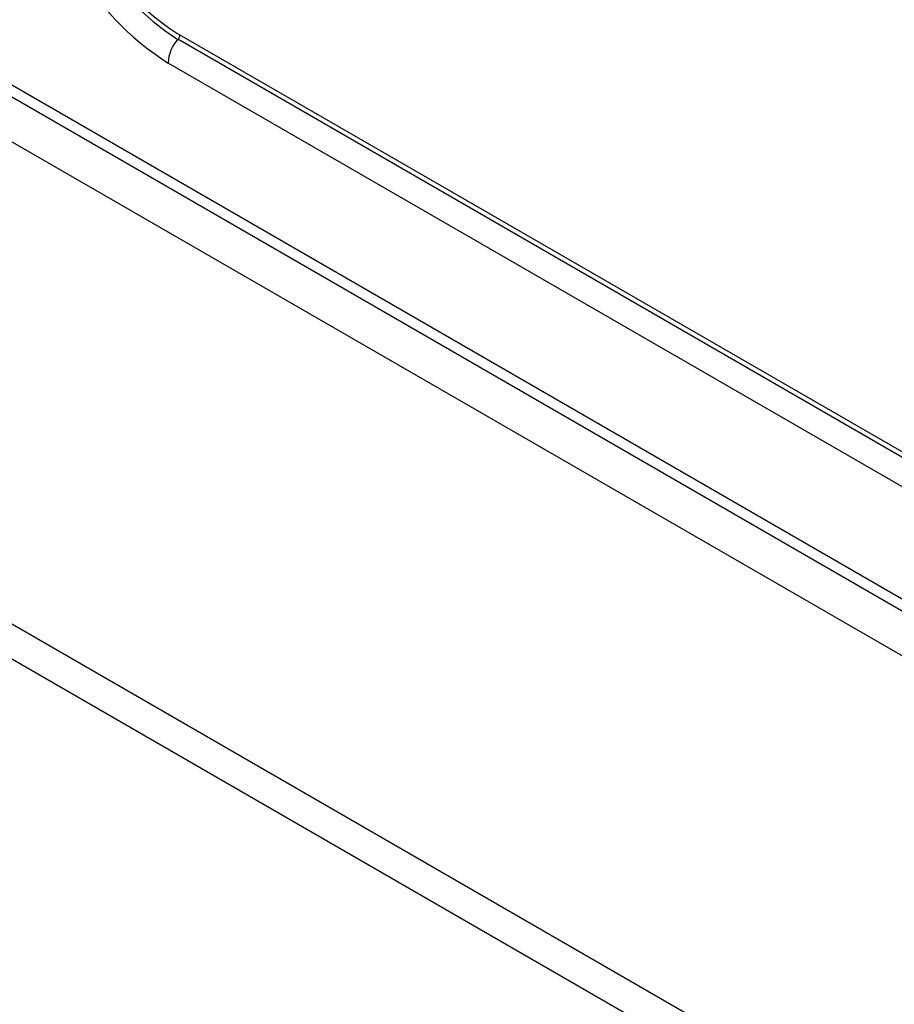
# Model space of a CAD drawing. Header units: millimetres. Extents: x 0 to 4200, y 0 to 2970.
# Tile 58 of 75: x 3044 to 3083, y 2199 to 2243. Entities that reach past the tile are written whole.
import ezdxf

# ---------------------------------------------------------------- set-up
doc = ezdxf.new("R2010")
doc.units = ezdxf.units.MM
doc.header["$LTSCALE"] = 10

msp = doc.modelspace()

# ---------------------------------------------------------------- linework, layer by layer
at = {"color": 7, "linetype": 'Continuous', "lineweight": 25}
for p, q in [((2927.492, 2307.338), (3321.351, 2079.968)), ((2929.193, 2305.814), (3320.312, 2080.026)), ((2968.186, 2281.269), (3321.161, 2077.501)), ((2950.65, 2269.676), (3309.789, 2062.349)), ((2950.249, 2268.326), (3309.388, 2061)), ((3050.606, 2242.887), (3198.957, 2157.246)), ((3199.077, 2156.923), (3050.655, 2242.605)), ((3198.632, 2155.855), (3050.21, 2241.537))]:
    msp.add_line(p, q, dxfattribs=at)
for centre, radius, start, end in [((3057.145, 2252.378), 12.869, 182.6055, 237.3945), ((3056.766, 2252.159), 11.342, 182.6055, 237.3945), ((3056.403, 2251.95), 10.758, 182.6055, 237.3945), ((3050.279, 2242.938), 0.502, 318.4318, 343.7886), ((3051.915, 2241.454), 1.707, 137.5952, 177.218)]:
    msp.add_arc(centre, radius, start, end, dxfattribs=at)

doc.saveas('drawing.dxf')
